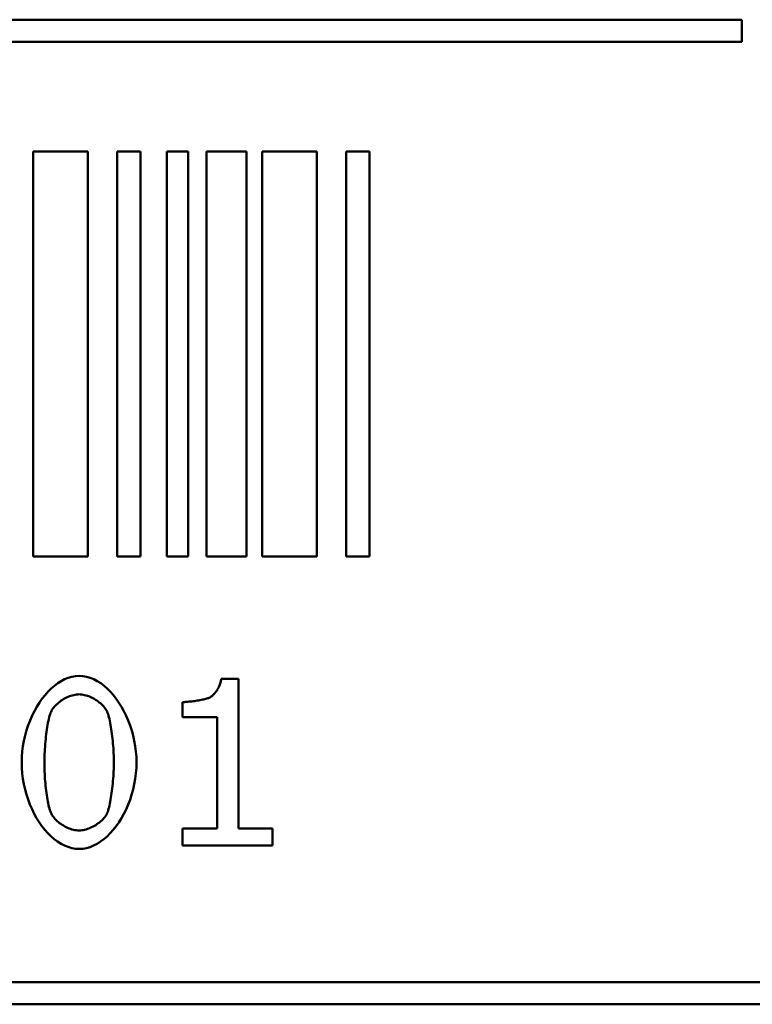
# Model space of a CAD drawing. Header units: millimetres. Extents: x 163 to 2699, y 224 to 730.
# Tile 123 of 168: x 766.9 to 773.52, y 470.32 to 479.22. Entities that reach past the tile are written whole.
import ezdxf

# ---------------------------------------------------------------- set-up
doc = ezdxf.new("R2010")
doc.units = ezdxf.units.MM
doc.layers.add('可見 (ISO)', color=7, linetype='Continuous', lineweight=50)

msp = doc.modelspace()

# ---------------------------------------------------------------- linework, layer by layer
at = {"layer": '可見 (ISO)'}
for p, q in [((742.4281, 479.2216), (773.4281, 479.2216)), ((773.4281, 479.2216), (773.4281, 479.0216)), ((773.4281, 479.0216), (742.4281, 479.0216)), ((767.0236, 474.3681), (767.0236, 478.0315)), ((767.0236, 478.0315), (767.5169, 478.0315)), ((767.5169, 478.0315), (767.5169, 474.3681)), ((767.7811, 474.3681), (767.7811, 478.0315)), ((767.7811, 478.0315), (767.9925, 478.0315)), ((767.9925, 478.0315), (767.9925, 474.3681)), ((768.2296, 474.3681), (768.2296, 478.0315)), ((768.2296, 478.0315), (768.4234, 478.0315)), ((768.4234, 478.0315), (768.4234, 474.3681)), ((768.5887, 474.3681), (768.5887, 478.0315)), ((768.5887, 478.0315), (768.9519, 478.0315)), ((768.9519, 478.0315), (768.9519, 474.3681)), ((769.0929, 474.3681), (769.0929, 478.0315)), ((769.0929, 478.0315), (769.5862, 478.0315)), ((769.5862, 478.0315), (769.5862, 474.3681)), ((769.8504, 474.3681), (769.8504, 478.0315)), ((769.8504, 478.0315), (770.0619, 478.0315)), ((770.0619, 478.0315), (770.0619, 474.3681)), ((767.5169, 474.3681), (767.0236, 474.3681)), ((767.9925, 474.3681), (767.7811, 474.3681)), ((768.4234, 474.3681), (768.2296, 474.3681)), ((768.9519, 474.3681), (768.5887, 474.3681)), ((769.5862, 474.3681), (769.0929, 474.3681)), ((770.0619, 474.3681), (769.8504, 474.3681)), ((768.7219, 473.2631), (768.8786, 473.2631)), ((768.8786, 473.2631), (768.8786, 471.9113)), ((768.3729, 472.9166), (768.3729, 473.0537)), ((768.6852, 472.9166), (768.3729, 472.9166)), ((768.6852, 471.9113), (768.6852, 472.9166)), ((768.3729, 471.9113), (768.6852, 471.9113)), ((768.3729, 471.7582), (768.3729, 471.9113)), ((768.8786, 471.9113), (769.1848, 471.9113)), ((769.1848, 471.9113), (769.1848, 471.7582)), ((769.1848, 471.7582), (768.3729, 471.7582)), ((788.4281, 470.5216), (742.4281, 470.5216)), ((788.4281, 470.3216), (742.4281, 470.3216))]:
    msp.add_line(p, q, dxfattribs=at)
at = {"layer": '可見 (ISO)', "flags": 128}
for points in [[(766.9195, 472.5076), (766.9208, 472.5575), (766.9246, 472.6071), (766.9308, 472.6562), (766.9394, 472.7046), (766.9502, 472.7522), (766.963, 472.7988), (766.9779, 472.8442), (766.9947, 472.8884), (767.0134, 472.9311), (767.0337, 472.9722), (767.0556, 473.0116), (767.079, 473.049), (767.1037, 473.0843), (767.1298, 473.1174), (767.1571, 473.148), (767.1854, 473.1762), (767.2147, 473.2016), (767.2449, 473.2241), (767.2759, 473.2436), (767.3075, 473.2599), (767.3397, 473.2728), (767.3724, 473.2823), (767.4054, 473.2881), (767.4386, 473.29)], [(767.4386, 473.29), (767.4722, 473.288), (767.5054, 473.2822), (767.5382, 473.2726), (767.5705, 473.2595), (767.6022, 473.243), (767.6332, 473.2232), (767.6634, 473.2005), (767.6927, 473.1748), (767.7209, 473.1465), (767.7481, 473.1156), (767.774, 473.0823), (767.7986, 473.0468), (767.8219, 473.0093), (767.8436, 472.9699), (767.8637, 472.9287), (767.8822, 472.886), (767.8988, 472.842), (767.9136, 472.7967), (767.9263, 472.7504), (767.9369, 472.7032), (767.9454, 472.6552), (767.9516, 472.6068), (767.9553, 472.5579), (767.9566, 472.5088)], [(768.6191, 473.0953), (768.6249, 473.0987), (768.6308, 473.1026), (768.6367, 473.1069), (768.6426, 473.1118), (768.6484, 473.1171), (768.6542, 473.1228), (768.66, 473.1289), (768.6656, 473.1353), (768.6711, 473.1421), (768.6764, 473.1491), (768.6816, 473.1565), (768.6866, 473.1641), (768.6913, 473.1719), (768.6958, 473.1798), (768.7, 473.188), (768.704, 473.1962), (768.7076, 473.2045), (768.7108, 473.213), (768.7137, 473.2214), (768.7162, 473.2298), (768.7183, 473.2383), (768.72, 473.2466), (768.7212, 473.2549), (768.7219, 473.2631)], [(767.4386, 473.1235), (767.4266, 473.1231), (767.4142, 473.1219), (767.4017, 473.12), (767.3891, 473.1173), (767.3763, 473.114), (767.3635, 473.11), (767.3508, 473.1054), (767.3381, 473.1002), (767.3254, 473.0945), (767.313, 473.0883), (767.3008, 473.0815), (767.2888, 473.0744), (767.2771, 473.0668), (767.2658, 473.0588), (767.255, 473.0505), (767.2445, 473.0419), (767.2346, 473.033), (767.2253, 473.0238), (767.2166, 473.0144), (767.2085, 473.0049), (767.2012, 472.9952), (767.1946, 472.9854), (767.1888, 472.9755), (767.184, 472.9655)], [(767.6909, 472.9668), (767.686, 472.9766), (767.6803, 472.9863), (767.6738, 472.996), (767.6665, 473.0056), (767.6585, 473.015), (767.6499, 473.0243), (767.6407, 473.0334), (767.6309, 473.0422), (767.6207, 473.0508), (767.6099, 473.0591), (767.5988, 473.067), (767.5873, 473.0745), (767.5754, 473.0817), (767.5634, 473.0884), (767.5511, 473.0946), (767.5386, 473.1003), (767.526, 473.1055), (767.5134, 473.11), (767.5007, 473.114), (767.488, 473.1173), (767.4754, 473.12), (767.463, 473.1219), (767.4507, 473.1231), (767.4386, 473.1235)], [(768.3729, 473.0537), (768.3813, 473.0538), (768.3904, 473.0541), (768.4002, 473.0546), (768.4106, 473.0554), (768.4216, 473.0562), (768.4329, 473.0573), (768.4446, 473.0585), (768.4566, 473.0599), (768.4688, 473.0614), (768.4811, 473.063), (768.4934, 473.0648), (768.5056, 473.0667), (768.5178, 473.0687), (768.5297, 473.0708), (768.5413, 473.073), (768.5525, 473.0753), (768.5633, 473.0776), (768.5735, 473.0801), (768.5832, 473.0825), (768.5921, 473.085), (768.6002, 473.0876), (768.6075, 473.0902), (768.6138, 473.0927), (768.6191, 473.0953)], [(767.184, 472.9655), (767.1797, 472.9554), (767.1756, 472.9436), (767.1715, 472.9303), (767.1676, 472.9156), (767.1638, 472.8997), (767.1601, 472.8826), (767.1566, 472.8645), (767.1532, 472.8455), (767.1499, 472.8256), (767.1468, 472.805), (767.1439, 472.7839), (767.1411, 472.7623), (767.1385, 472.7403), (767.1361, 472.7181), (767.1339, 472.6958), (767.1319, 472.6734), (767.1301, 472.6511), (767.1285, 472.6291), (767.1271, 472.6074), (767.126, 472.5861), (767.1251, 472.5653), (767.1245, 472.5453), (767.1241, 472.526), (767.124, 472.5076)], [(767.7521, 472.5088), (767.752, 472.5285), (767.7516, 472.5487), (767.7509, 472.5696), (767.75, 472.5909), (767.7489, 472.6125), (767.7475, 472.6344), (767.7459, 472.6565), (767.7441, 472.6787), (767.7421, 472.7009), (767.7399, 472.7229), (767.7374, 472.7447), (767.7348, 472.7663), (767.732, 472.7874), (767.729, 472.8081), (767.7259, 472.8281), (767.7225, 472.8475), (767.7191, 472.8661), (767.7154, 472.8839), (767.7117, 472.9006), (767.7078, 472.9164), (767.7037, 472.9309), (767.6996, 472.9442), (767.6953, 472.9562), (767.6909, 472.9668)], [(767.4386, 471.7264), (767.4049, 471.7283), (767.3716, 471.7341), (767.3386, 471.7436), (767.3062, 471.7566), (767.2744, 471.7729), (767.2434, 471.7925), (767.2131, 471.815), (767.1838, 471.8405), (767.1554, 471.8686), (767.1282, 471.8993), (767.1023, 471.9324), (767.0776, 471.9677), (767.0543, 472.0051), (767.0325, 472.0445), (767.0124, 472.0855), (766.9939, 472.1282), (766.9773, 472.1723), (766.9625, 472.2176), (766.9498, 472.2641), (766.9391, 472.3115), (766.9307, 472.3598), (766.9245, 472.4086), (766.9207, 472.4579), (766.9195, 472.5076)], [(767.124, 472.5076), (767.1241, 472.4876), (767.1244, 472.4671), (767.125, 472.4462), (767.1258, 472.425), (767.1268, 472.4035), (767.128, 472.3819), (767.1294, 472.3602), (767.131, 472.3384), (767.1329, 472.3168), (767.1349, 472.2953), (767.1371, 472.274), (767.1396, 472.253), (767.1422, 472.2325), (767.145, 472.2124), (767.148, 472.1928), (767.1512, 472.1739), (767.1545, 472.1557), (767.158, 472.1382), (767.1617, 472.1217), (767.1656, 472.106), (767.1697, 472.0914), (767.1739, 472.0779), (767.1782, 472.0656), (767.1827, 472.0545)], [(767.9566, 472.5088), (767.9553, 472.4585), (767.9515, 472.4085), (767.9452, 472.3592), (767.9367, 472.3105), (767.9259, 472.2628), (767.913, 472.2161), (767.8982, 472.1706), (767.8814, 472.1264), (767.8628, 472.0837), (767.8425, 472.0426), (767.8206, 472.0034), (767.7973, 471.9661), (767.7725, 471.9309), (767.7465, 471.8979), (767.7193, 471.8674), (767.691, 471.8394), (767.6618, 471.8142), (767.6317, 471.7918), (767.6008, 471.7724), (767.5693, 471.7563), (767.5372, 471.7434), (767.5047, 471.734), (767.4718, 471.7283), (767.4386, 471.7264)], [(767.6921, 472.0509), (767.6964, 472.0618), (767.7005, 472.0741), (767.7045, 472.0877), (767.7085, 472.1025), (767.7123, 472.1183), (767.716, 472.1352), (767.7195, 472.1529), (767.7229, 472.1715), (767.7262, 472.1908), (767.7293, 472.2108), (767.7322, 472.2313), (767.735, 472.2523), (767.7376, 472.2737), (767.74, 472.2953), (767.7422, 472.3172), (767.7442, 472.3392), (767.746, 472.3612), (767.7476, 472.3832), (767.7489, 472.405), (767.75, 472.4266), (767.7509, 472.4479), (767.7516, 472.4687), (767.752, 472.4891), (767.7521, 472.5088)], [(767.1827, 472.0545), (767.1873, 472.0447), (767.1928, 472.0349), (767.199, 472.0251), (767.2061, 472.0153), (767.2139, 472.0057), (767.2224, 471.9962), (767.2315, 471.9869), (767.2412, 471.9778), (767.2514, 471.9689), (767.2622, 471.9604), (767.2734, 471.9522), (767.285, 471.9443), (767.2969, 471.9369), (767.3092, 471.9299), (767.3217, 471.9234), (767.3345, 471.9174), (767.3474, 471.912), (767.3604, 471.9071), (767.3735, 471.9029), (767.3867, 471.8994), (767.3998, 471.8966), (767.4129, 471.8946), (767.4258, 471.8933), (767.4386, 471.8929)], [(767.4386, 471.8929), (767.4506, 471.8933), (767.4628, 471.8945), (767.4752, 471.8964), (767.4878, 471.8991), (767.5005, 471.9024), (767.5132, 471.9064), (767.5259, 471.911), (767.5386, 471.9162), (767.5512, 471.9219), (767.5637, 471.9281), (767.5759, 471.9349), (767.5879, 471.942), (767.5995, 471.9496), (767.6108, 471.9576), (767.6217, 471.9659), (767.6321, 471.9745), (767.642, 471.9834), (767.6513, 471.9926), (767.66, 472.002), (767.668, 472.0115), (767.6752, 472.0212), (767.6817, 472.031), (767.6874, 472.0409), (767.6921, 472.0509)]]:
    msp.add_lwpolyline(points, dxfattribs=at)

doc.saveas('drawing.dxf')
